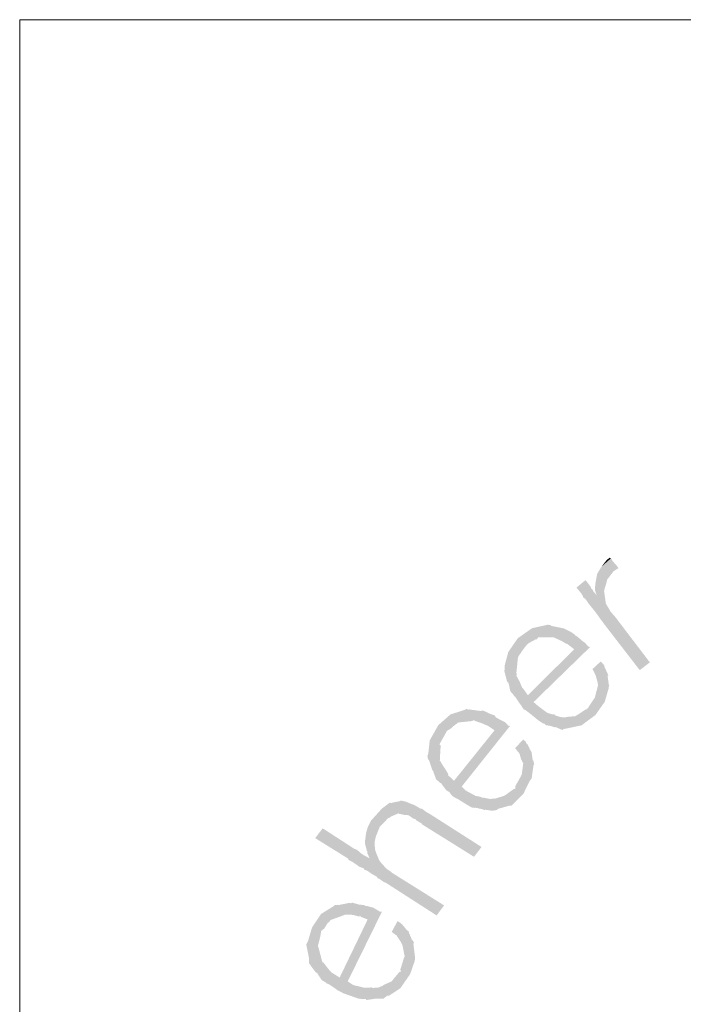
# Model space of a CAD drawing. Header units: metres. Extents: x 150867 to 150993, y 450406 to 450495.
# Tile 13 of 28: x 150948.67 to 150950.98, y 450416.55 to 450419.97. Entities that reach past the tile are written whole.
import ezdxf

# ---------------------------------------------------------------- set-up
doc = ezdxf.new("R2010")
doc.units = ezdxf.units.M
doc.header["$MEASUREMENT"] = 0
doc.layers.add('STEMPEL', color=7, linetype='Continuous', lineweight=0)

# ---------------------------------------------------------------- blocks, each defined once
blk = doc.blocks.new('241')
at = {"layer": 'STEMPEL', "linetype": 'Continuous', "lineweight": 13}
for points in [[(-26.2153, 6.2247), (-26.2113, 6.246), (-26.2013, 6.2627), (-26.1793, 6.282), (-26.1753, 6.2753), (-26.166, 6.2647)], [(-26.2153, 6.2247), (-26.2113, 6.246), (-26.2013, 6.2627), (-26.1793, 6.282), (-26.1753, 6.2753), (-26.166, 6.2647)], [(-26.2127, 6.1967), (-26.2167, 6.2087), (-26.216, 6.212), (-26.216, 6.218), (-26.2153, 6.2187), (-26.2153, 6.2247), (-26.166, 6.2647), (-26.162, 6.2593), (-26.1733, 6.252), (-26.1887, 6.232), (-26.1893, 6.2267), (-26.194, 6.212)], [(-26.2127, 6.1967), (-26.2167, 6.2087), (-26.216, 6.212), (-26.216, 6.218), (-26.2153, 6.2187), (-26.2153, 6.2247), (-26.166, 6.2647), (-26.162, 6.2593), (-26.1733, 6.252), (-26.1887, 6.232), (-26.1893, 6.2267), (-26.194, 6.212)], [(-26.1127, 6.0227), (-26.194, 6.128), (-26.2033, 6.1407), (-26.2153, 6.1573), (-26.232, 6.178), (-26.234, 6.1813), (-26.2393, 6.1887), (-26.2427, 6.19), (-26.2453, 6.196), (-26.2487, 6.2013), (-26.256, 6.21), (-26.2593, 6.214), (-26.2387, 6.2313), (-26.236, 6.2287), (-26.2273, 6.2173), (-26.2253, 6.2127), (-26.2207, 6.208), (-26.2207, 6.206), (-26.2127, 6.1967), (-26.194, 6.212), (-26.1953, 6.206), (-26.1913, 6.1773), (-26.18, 6.158), (-26.17, 6.1467), (-26.0893, 6.0407)], [(-26.1127, 6.0227), (-26.194, 6.128), (-26.2033, 6.1407), (-26.2153, 6.1573), (-26.232, 6.178), (-26.234, 6.1813), (-26.2393, 6.1887), (-26.2427, 6.19), (-26.2453, 6.196), (-26.2487, 6.2013), (-26.256, 6.21), (-26.2593, 6.214), (-26.2387, 6.2313), (-26.236, 6.2287), (-26.2273, 6.2173), (-26.2253, 6.2127), (-26.2207, 6.208), (-26.2207, 6.206), (-26.2127, 6.1967), (-26.194, 6.212), (-26.1953, 6.206), (-26.1913, 6.1773), (-26.18, 6.158), (-26.17, 6.1467), (-26.0893, 6.0407)], [(-26.4253, 6.0227), (-26.4253, 6.03), (-26.4253, 6.0347), (-26.4173, 6.0647), (-26.362, 6.12), (-26.3287, 6.1273), (-26.374, 6.082), (-26.3833, 6.07), (-26.3933, 6.0553)], [(-26.4253, 6.0227), (-26.4253, 6.03), (-26.4253, 6.0347), (-26.4173, 6.0647), (-26.362, 6.12), (-26.3287, 6.1273), (-26.374, 6.082), (-26.3833, 6.07), (-26.3933, 6.0553)], [(-26.4173, 6.0647), (-26.3953, 6.0967), (-26.362, 6.12)], [(-26.4173, 6.0647), (-26.3953, 6.0967), (-26.362, 6.12)], [(-26.374, 6.082), (-26.3287, 6.1273), (-26.3253, 6.128), (-26.32, 6.1273), (-26.3193, 6.1267), (-26.3173, 6.1253), (-26.2913, 6.12), (-26.288, 6.12), (-26.31, 6.0987), (-26.3147, 6.0987), (-26.348, 6.0987), (-26.3513, 6.094), (-26.354, 6.094), (-26.3687, 6.086)], [(-26.374, 6.082), (-26.3287, 6.1273), (-26.3253, 6.128), (-26.32, 6.1273), (-26.3193, 6.1267), (-26.3173, 6.1253), (-26.2913, 6.12), (-26.288, 6.12), (-26.31, 6.0987), (-26.3147, 6.0987), (-26.348, 6.0987), (-26.3513, 6.094), (-26.354, 6.094), (-26.3687, 6.086)], [(-26.264, 6.0707), (-26.2787, 6.082), (-26.2813, 6.084), (-26.2833, 6.084), (-26.2933, 6.09), (-26.3107, 6.098), (-26.31, 6.0987), (-26.288, 6.12), (-26.288, 6.1193), (-26.2713, 6.1107), (-26.262, 6.104), (-26.2613, 6.102), (-26.2593, 6.102), (-26.2453, 6.09)], [(-26.264, 6.0707), (-26.2787, 6.082), (-26.2813, 6.084), (-26.2833, 6.084), (-26.2933, 6.09), (-26.3107, 6.098), (-26.31, 6.0987), (-26.288, 6.12), (-26.288, 6.1193), (-26.2713, 6.1107), (-26.262, 6.104), (-26.2613, 6.102), (-26.2593, 6.102), (-26.2453, 6.09)], [(-26.292, 5.884), (-26.3093, 5.8913), (-26.3093, 5.89), (-26.3187, 5.8933), (-26.3307, 5.8953), (-26.3327, 5.898), (-26.338, 5.9), (-26.3473, 5.906), (-26.366, 5.9213), (-26.3773, 5.93), (-26.382, 5.932), (-26.3873, 5.9407), (-26.3927, 5.948), (-26.402, 5.962), (-26.4053, 5.9627), (-26.404, 5.964), (-26.4127, 5.974), (-26.416, 5.99), (-26.4173, 5.994), (-26.42, 5.996), (-26.4267, 6.0213), (-26.4273, 6.022), (-26.4253, 6.0227), (-26.3933, 6.0553), (-26.3947, 6.052), (-26.3953, 6.0487), (-26.3987, 6.0153), (-26.3973, 6.012), (-26.3987, 6.0107), (-26.3907, 5.9953), (-26.386, 5.984), (-26.3853, 5.982), (-26.382, 5.9787), (-26.372, 5.9647), (-26.2453, 6.09), (-26.2393, 6.086), (-26.2327, 6.078), (-26.228, 6.076), (-26.3587, 5.9487), (-26.3487, 5.94), (-26.3273, 5.924), (-26.3173, 5.9207), (-26.31, 5.92), (-26.3093, 5.918), (-26.2967, 5.914), (-26.284, 5.9127), (-26.2847, 5.914), (-26.262, 5.916), (-26.2613, 5.9167), (-26.2553, 5.92), (-26.2373, 5.932), (-26.2353, 5.932), (-26.1847, 5.9807), (-26.194, 5.9487), (-26.1967, 5.9453), (-26.2153, 5.9187), (-26.2487, 5.894), (-26.2513, 5.894), (-26.2793, 5.888), (-26.28, 5.888), (-26.29, 5.886)], [(-26.292, 5.884), (-26.3093, 5.8913), (-26.3093, 5.89), (-26.3187, 5.8933), (-26.3307, 5.8953), (-26.3327, 5.898), (-26.338, 5.9), (-26.3473, 5.906), (-26.366, 5.9213), (-26.3773, 5.93), (-26.382, 5.932), (-26.3873, 5.9407), (-26.3927, 5.948), (-26.402, 5.962), (-26.4053, 5.9627), (-26.404, 5.964), (-26.4127, 5.974), (-26.416, 5.99), (-26.4173, 5.994), (-26.42, 5.996), (-26.4267, 6.0213), (-26.4273, 6.022), (-26.4253, 6.0227), (-26.3933, 6.0553), (-26.3947, 6.052), (-26.3953, 6.0487), (-26.3987, 6.0153), (-26.3973, 6.012), (-26.3987, 6.0107), (-26.3907, 5.9953), (-26.386, 5.984), (-26.3853, 5.982), (-26.382, 5.9787), (-26.372, 5.9647), (-26.2453, 6.09), (-26.2393, 6.086), (-26.2327, 6.078), (-26.228, 6.076), (-26.3587, 5.9487), (-26.3487, 5.94), (-26.3273, 5.924), (-26.3173, 5.9207), (-26.31, 5.92), (-26.3093, 5.918), (-26.2967, 5.914), (-26.284, 5.9127), (-26.2847, 5.914), (-26.262, 5.916), (-26.2613, 5.9167), (-26.2553, 5.92), (-26.2373, 5.932), (-26.2353, 5.932), (-26.1847, 5.9807), (-26.194, 5.9487), (-26.1967, 5.9453), (-26.2153, 5.9187), (-26.2487, 5.894), (-26.2513, 5.894), (-26.2793, 5.888), (-26.28, 5.888), (-26.29, 5.886)], [(-26.2353, 5.932), (-26.232, 5.936), (-26.2167, 5.9593), (-26.216, 5.962), (-26.2093, 5.988), (-26.2107, 5.996), (-26.2153, 6.012), (-26.218, 6.0167), (-26.222, 6.0253), (-26.2033, 6.0427), (-26.1973, 6.0367), (-26.194, 6.032), (-26.1947, 6.0307), (-26.1893, 6.0193), (-26.1853, 6.01), (-26.1873, 6.0093), (-26.1847, 5.992), (-26.186, 5.9907), (-26.1833, 5.9887), (-26.1847, 5.9827), (-26.1847, 5.9807)], [(-26.2353, 5.932), (-26.232, 5.936), (-26.2167, 5.9593), (-26.216, 5.962), (-26.2093, 5.988), (-26.2107, 5.996), (-26.2153, 6.012), (-26.218, 6.0167), (-26.222, 6.0253), (-26.2033, 6.0427), (-26.1973, 6.0367), (-26.194, 6.032), (-26.1947, 6.0307), (-26.1893, 6.0193), (-26.1853, 6.01), (-26.1873, 6.0093), (-26.1847, 5.992), (-26.186, 5.9907), (-26.1833, 5.9887), (-26.1847, 5.9827), (-26.1847, 5.9807)], [(-26.6033, 5.816), (-26.6047, 5.824), (-26.6027, 5.8287), (-26.5993, 5.86), (-26.5513, 5.92), (-26.518, 5.9307), (-26.5593, 5.882), (-26.566, 5.87), (-26.5753, 5.8533)], [(-26.6033, 5.816), (-26.6047, 5.824), (-26.6027, 5.8287), (-26.5993, 5.86), (-26.5513, 5.92), (-26.518, 5.9307), (-26.5593, 5.882), (-26.566, 5.87), (-26.5753, 5.8533)], [(-26.5993, 5.86), (-26.5793, 5.8953), (-26.5513, 5.92)], [(-26.5993, 5.86), (-26.5793, 5.8953), (-26.5513, 5.92)], [(-26.5593, 5.882), (-26.518, 5.9307), (-26.5133, 5.9333), (-26.5113, 5.9307), (-26.5087, 5.932), (-26.506, 5.9313), (-26.4807, 5.928), (-26.4793, 5.9287), (-26.4973, 5.9067), (-26.5013, 5.9047), (-26.5333, 5.9013), (-26.5373, 5.898), (-26.5407, 5.896), (-26.5513, 5.8867)], [(-26.5593, 5.882), (-26.518, 5.9307), (-26.5133, 5.9333), (-26.5113, 5.9307), (-26.5087, 5.932), (-26.506, 5.9313), (-26.4807, 5.928), (-26.4793, 5.9287), (-26.4973, 5.9067), (-26.5013, 5.9047), (-26.5333, 5.9013), (-26.5373, 5.898), (-26.5407, 5.896), (-26.5513, 5.8867)], [(-26.4473, 5.882), (-26.464, 5.8933), (-26.4647, 5.894), (-26.466, 5.894), (-26.4793, 5.9), (-26.494, 5.9047), (-26.4973, 5.9067), (-26.4793, 5.9287), (-26.476, 5.9293), (-26.4593, 5.9213), (-26.4493, 5.918), (-26.4473, 5.916), (-26.4467, 5.9133), (-26.4313, 5.9053)], [(-26.4473, 5.882), (-26.464, 5.8933), (-26.4647, 5.894), (-26.466, 5.894), (-26.4793, 5.9), (-26.494, 5.9047), (-26.4973, 5.9067), (-26.4793, 5.9287), (-26.476, 5.9293), (-26.4593, 5.9213), (-26.4493, 5.918), (-26.4473, 5.916), (-26.4467, 5.9133), (-26.4313, 5.9053)], [(-26.4553, 5.6967), (-26.4713, 5.6993), (-26.4713, 5.698), (-26.4793, 5.7007), (-26.494, 5.704), (-26.4953, 5.7033), (-26.5013, 5.704), (-26.512, 5.71), (-26.5333, 5.7233), (-26.5447, 5.7293), (-26.548, 5.732), (-26.554, 5.74), (-26.5607, 5.744), (-26.5713, 5.758), (-26.5733, 5.7613), (-26.5747, 5.7607), (-26.5847, 5.77), (-26.5913, 5.788), (-26.5913, 5.7887), (-26.5933, 5.7907), (-26.6013, 5.8147), (-26.6033, 5.816), (-26.5753, 5.8533), (-26.5767, 5.85), (-26.574, 5.848), (-26.576, 5.8127), (-26.5747, 5.812), (-26.5733, 5.8087), (-26.5633, 5.7933), (-26.5573, 5.7833), (-26.556, 5.78), (-26.5567, 5.7793), (-26.5433, 5.766), (-26.4313, 5.9053), (-26.4247, 5.902), (-26.4173, 5.894), (-26.4133, 5.8933), (-26.5253, 5.7527), (-26.5167, 5.744), (-26.4933, 5.7313), (-26.4827, 5.7293), (-26.4767, 5.7267), (-26.476, 5.7273), (-26.4593, 5.724), (-26.4493, 5.7253), (-26.448, 5.7247), (-26.4273, 5.7313), (-26.4227, 5.734), (-26.4053, 5.7467), (-26.4013, 5.748), (-26.3587, 5.8033), (-26.3633, 5.7713), (-26.3673, 5.7667), (-26.382, 5.7367), (-26.41, 5.7087), (-26.414, 5.7087), (-26.4427, 5.7007), (-26.4427, 5.6987), (-26.4533, 5.6967)], [(-26.4553, 5.6967), (-26.4713, 5.6993), (-26.4713, 5.698), (-26.4793, 5.7007), (-26.494, 5.704), (-26.4953, 5.7033), (-26.5013, 5.704), (-26.512, 5.71), (-26.5333, 5.7233), (-26.5447, 5.7293), (-26.548, 5.732), (-26.554, 5.74), (-26.5607, 5.744), (-26.5713, 5.758), (-26.5733, 5.7613), (-26.5747, 5.7607), (-26.5847, 5.77), (-26.5913, 5.788), (-26.5913, 5.7887), (-26.5933, 5.7907), (-26.6013, 5.8147), (-26.6033, 5.816), (-26.5753, 5.8533), (-26.5767, 5.85), (-26.574, 5.848), (-26.576, 5.8127), (-26.5747, 5.812), (-26.5733, 5.8087), (-26.5633, 5.7933), (-26.5573, 5.7833), (-26.556, 5.78), (-26.5567, 5.7793), (-26.5433, 5.766), (-26.4313, 5.9053), (-26.4247, 5.902), (-26.4173, 5.894), (-26.4133, 5.8933), (-26.5253, 5.7527), (-26.5167, 5.744), (-26.4933, 5.7313), (-26.4827, 5.7293), (-26.4767, 5.7267), (-26.476, 5.7273), (-26.4593, 5.724), (-26.4493, 5.7253), (-26.448, 5.7247), (-26.4273, 5.7313), (-26.4227, 5.734), (-26.4053, 5.7467), (-26.4013, 5.748), (-26.3587, 5.8033), (-26.3633, 5.7713), (-26.3673, 5.7667), (-26.382, 5.7367), (-26.41, 5.7087), (-26.414, 5.7087), (-26.4427, 5.7007), (-26.4427, 5.6987), (-26.4533, 5.6967)], [(-26.4013, 5.748), (-26.4013, 5.7533), (-26.3873, 5.778), (-26.386, 5.7813), (-26.3827, 5.806), (-26.384, 5.8093), (-26.3873, 5.8153), (-26.3913, 5.8293), (-26.392, 5.83), (-26.396, 5.8347), (-26.4013, 5.842), (-26.3827, 5.862), (-26.3773, 5.8573), (-26.3753, 5.8527), (-26.3727, 5.8507), (-26.3673, 5.8393), (-26.3633, 5.8327), (-26.3633, 5.832), (-26.3607, 5.814), (-26.3593, 5.8133), (-26.3573, 5.8047), (-26.3587, 5.8033)], [(-26.4013, 5.748), (-26.4013, 5.7533), (-26.3873, 5.778), (-26.386, 5.7813), (-26.3827, 5.806), (-26.384, 5.8093), (-26.3873, 5.8153), (-26.3913, 5.8293), (-26.392, 5.83), (-26.396, 5.8347), (-26.4013, 5.842), (-26.3827, 5.862), (-26.3773, 5.8573), (-26.3753, 5.8527), (-26.3727, 5.8507), (-26.3673, 5.8393), (-26.3633, 5.8327), (-26.3633, 5.832), (-26.3607, 5.814), (-26.3593, 5.8133), (-26.3573, 5.8047), (-26.3587, 5.8033)], [(-26.7387, 5.5867), (-26.7433, 5.5973), (-26.744, 5.598), (-26.7433, 5.602), (-26.7453, 5.604), (-26.746, 5.6087), (-26.7493, 5.62), (-26.7493, 5.626), (-26.7467, 5.6453), (-26.7427, 5.6593), (-26.7353, 5.674), (-26.7153, 5.696), (-26.7107, 5.7013), (-26.692, 5.7153), (-26.6887, 5.7147), (-26.6773, 5.7173), (-26.7153, 5.6593), (-26.724, 5.6373), (-26.7253, 5.632), (-26.7267, 5.6253), (-26.7273, 5.6227), (-26.726, 5.6073)], [(-26.7387, 5.5867), (-26.7433, 5.5973), (-26.744, 5.598), (-26.7433, 5.602), (-26.7453, 5.604), (-26.746, 5.6087), (-26.7493, 5.62), (-26.7493, 5.626), (-26.7467, 5.6453), (-26.7427, 5.6593), (-26.7353, 5.674), (-26.7153, 5.696), (-26.7107, 5.7013), (-26.692, 5.7153), (-26.6887, 5.7147), (-26.6773, 5.7173), (-26.7153, 5.6593), (-26.724, 5.6373), (-26.7253, 5.632), (-26.7267, 5.6253), (-26.7273, 5.6227), (-26.726, 5.6073)], [(-26.4967, 5.59), (-26.6173, 5.6653), (-26.618, 5.6673), (-26.6307, 5.6747), (-26.6327, 5.6773), (-26.6373, 5.6787), (-26.648, 5.686), (-26.652, 5.6867), (-26.6593, 5.6873), (-26.6713, 5.69), (-26.672, 5.6907), (-26.6733, 5.69), (-26.6873, 5.684), (-26.688, 5.684), (-26.6933, 5.68), (-26.6953, 5.68), (-26.7153, 5.6593), (-26.6773, 5.7173), (-26.6733, 5.718), (-26.6693, 5.7187), (-26.6667, 5.72), (-26.664, 5.72), (-26.6553, 5.718), (-26.6533, 5.7173), (-26.6427, 5.7127), (-26.636, 5.7107), (-26.6327, 5.7087), (-26.6213, 5.702), (-26.6173, 5.7013), (-26.6153, 5.7), (-26.6047, 5.692), (-26.6013, 5.6907), (-26.4793, 5.6127)], [(-26.4967, 5.59), (-26.6173, 5.6653), (-26.618, 5.6673), (-26.6307, 5.6747), (-26.6327, 5.6773), (-26.6373, 5.6787), (-26.648, 5.686), (-26.652, 5.6867), (-26.6593, 5.6873), (-26.6713, 5.69), (-26.672, 5.6907), (-26.6733, 5.69), (-26.6873, 5.684), (-26.688, 5.684), (-26.6933, 5.68), (-26.6953, 5.68), (-26.7153, 5.6593), (-26.6773, 5.7173), (-26.6733, 5.718), (-26.6693, 5.7187), (-26.6667, 5.72), (-26.664, 5.72), (-26.6553, 5.718), (-26.6533, 5.7173), (-26.6427, 5.7127), (-26.636, 5.7107), (-26.6327, 5.7087), (-26.6213, 5.702), (-26.6173, 5.7013), (-26.6153, 5.7), (-26.6047, 5.692), (-26.6013, 5.6907), (-26.4793, 5.6127)], [(-26.5833, 5.454), (-26.7013, 5.53), (-26.7053, 5.5313), (-26.716, 5.5387), (-26.7207, 5.5407), (-26.7213, 5.5433), (-26.734, 5.5507), (-26.736, 5.552), (-26.7433, 5.5573), (-26.7507, 5.56), (-26.7527, 5.5633), (-26.7613, 5.5667), (-26.7653, 5.5687), (-26.7673, 5.5707), (-26.7753, 5.576), (-26.778, 5.578), (-26.7873, 5.5827), (-26.7887, 5.586), (-26.8647, 5.6333), (-26.8473, 5.656), (-26.7733, 5.608), (-26.77, 5.6073), (-26.7627, 5.602), (-26.762, 5.6007), (-26.7513, 5.5927), (-26.7507, 5.594), (-26.7487, 5.592), (-26.7453, 5.59), (-26.7387, 5.5867), (-26.726, 5.6073), (-26.7247, 5.602), (-26.72, 5.5907), (-26.7173, 5.584), (-26.7153, 5.58), (-26.7053, 5.5687), (-26.7033, 5.566), (-26.7, 5.5627), (-26.6893, 5.5553), (-26.6873, 5.5533), (-26.566, 5.4773)], [(-26.5833, 5.454), (-26.7013, 5.53), (-26.7053, 5.5313), (-26.716, 5.5387), (-26.7207, 5.5407), (-26.7213, 5.5433), (-26.734, 5.5507), (-26.736, 5.552), (-26.7433, 5.5573), (-26.7507, 5.56), (-26.7527, 5.5633), (-26.7613, 5.5667), (-26.7653, 5.5687), (-26.7673, 5.5707), (-26.7753, 5.576), (-26.778, 5.578), (-26.7873, 5.5827), (-26.7887, 5.586), (-26.8647, 5.6333), (-26.8473, 5.656), (-26.7733, 5.608), (-26.77, 5.6073), (-26.7627, 5.602), (-26.762, 5.6007), (-26.7513, 5.5927), (-26.7507, 5.594), (-26.7487, 5.592), (-26.7453, 5.59), (-26.7387, 5.5867), (-26.726, 5.6073), (-26.7247, 5.602), (-26.72, 5.5907), (-26.7173, 5.584), (-26.7153, 5.58), (-26.7053, 5.5687), (-26.7033, 5.566), (-26.7, 5.5627), (-26.6893, 5.5553), (-26.6873, 5.5533), (-26.566, 5.4773)], [(-26.8507, 5.418), (-26.8213, 5.476), (-26.8193, 5.478), (-26.8133, 5.4787), (-26.8113, 5.478), (-26.7847, 5.4833), (-26.7813, 5.482), (-26.7947, 5.456), (-26.798, 5.4547), (-26.8293, 5.4433), (-26.832, 5.4387), (-26.8353, 5.4373), (-26.8433, 5.424)], [(-26.8507, 5.418), (-26.8213, 5.476), (-26.8193, 5.478), (-26.8133, 5.4787), (-26.8113, 5.478), (-26.7847, 5.4833), (-26.7813, 5.482), (-26.7947, 5.456), (-26.798, 5.4547), (-26.8293, 5.4433), (-26.832, 5.4387), (-26.8353, 5.4373), (-26.8433, 5.424)], [(-26.7413, 5.444), (-26.7587, 5.4507), (-26.7613, 5.4533), (-26.7627, 5.4513), (-26.7767, 5.4553), (-26.792, 5.456), (-26.7947, 5.456), (-26.7813, 5.482), (-26.78, 5.484), (-26.7633, 5.4793), (-26.7513, 5.478), (-26.748, 5.476), (-26.7453, 5.476), (-26.73, 5.472)], [(-26.7413, 5.444), (-26.7587, 5.4507), (-26.7613, 5.4533), (-26.7627, 5.4513), (-26.7767, 5.4553), (-26.792, 5.456), (-26.7947, 5.456), (-26.7813, 5.482), (-26.78, 5.484), (-26.7633, 5.4793), (-26.7513, 5.478), (-26.748, 5.476), (-26.7453, 5.476), (-26.73, 5.472)], [(-26.8787, 5.3447), (-26.8793, 5.3533), (-26.8793, 5.356), (-26.8853, 5.3867), (-26.8513, 5.4573), (-26.8213, 5.476), (-26.8507, 5.418), (-26.8527, 5.406), (-26.8573, 5.3873)], [(-26.8787, 5.3447), (-26.8793, 5.3533), (-26.8793, 5.356), (-26.8853, 5.3867), (-26.8513, 5.4573), (-26.8213, 5.476), (-26.8507, 5.418), (-26.8527, 5.406), (-26.8573, 5.3873)], [(-26.8853, 5.3867), (-26.8811, 5.3954), (-26.872, 5.426), (-26.8513, 5.4573), (-26.8811, 5.3954), (-26.8833, 5.388)], [(-26.8853, 5.3867), (-26.8811, 5.3954), (-26.872, 5.426), (-26.8513, 5.4573), (-26.8811, 5.3954), (-26.8833, 5.388)], [(-26.746, 5.258), (-26.7473, 5.26), (-26.7533, 5.26), (-26.7647, 5.2613), (-26.7893, 5.27), (-26.8007, 5.274), (-26.8033, 5.276), (-26.812, 5.28), (-26.8193, 5.2853), (-26.834, 5.2953), (-26.8387, 5.296), (-26.838, 5.2973), (-26.8493, 5.304), (-26.8593, 5.3187), (-26.86, 5.3207), (-26.8633, 5.322), (-26.8787, 5.3427), (-26.8787, 5.3447), (-26.8573, 5.3873), (-26.8587, 5.384), (-26.8573, 5.3807), (-26.8487, 5.348), (-26.8473, 5.3447), (-26.846, 5.3453), (-26.8353, 5.3313), (-26.8273, 5.322), (-26.824, 5.32), (-26.8227, 5.3193), (-26.808, 5.31), (-26.73, 5.472), (-26.7233, 5.468), (-26.7147, 5.4627), (-26.71, 5.4627), (-26.7893, 5.3013), (-26.7767, 5.2927), (-26.752, 5.2867), (-26.7393, 5.2867), (-26.7347, 5.2873), (-26.7313, 5.286), (-26.7187, 5.2867), (-26.7073, 5.2913), (-26.708, 5.292), (-26.6873, 5.3013), (-26.6833, 5.3067), (-26.6693, 5.3233), (-26.666, 5.324), (-26.6373, 5.3893), (-26.6333, 5.356), (-26.634, 5.3487), (-26.6447, 5.318), (-26.6673, 5.2853), (-26.6693, 5.284), (-26.6947, 5.2673), (-26.696, 5.2687), (-26.704, 5.2633), (-26.7073, 5.2607), (-26.7233, 5.2613), (-26.732, 5.26)], [(-26.746, 5.258), (-26.7473, 5.26), (-26.7533, 5.26), (-26.7647, 5.2613), (-26.7893, 5.27), (-26.8007, 5.274), (-26.8033, 5.276), (-26.812, 5.28), (-26.8193, 5.2853), (-26.834, 5.2953), (-26.8387, 5.296), (-26.838, 5.2973), (-26.8493, 5.304), (-26.8593, 5.3187), (-26.86, 5.3207), (-26.8633, 5.322), (-26.8787, 5.3427), (-26.8787, 5.3447), (-26.8573, 5.3873), (-26.8587, 5.384), (-26.8573, 5.3807), (-26.8487, 5.348), (-26.8473, 5.3447), (-26.846, 5.3453), (-26.8353, 5.3313), (-26.8273, 5.322), (-26.824, 5.32), (-26.8227, 5.3193), (-26.808, 5.31), (-26.73, 5.472), (-26.7233, 5.468), (-26.7147, 5.4627), (-26.71, 5.4627), (-26.7893, 5.3013), (-26.7767, 5.2927), (-26.752, 5.2867), (-26.7393, 5.2867), (-26.7347, 5.2873), (-26.7313, 5.286), (-26.7187, 5.2867), (-26.7073, 5.2913), (-26.708, 5.292), (-26.6873, 5.3013), (-26.6833, 5.3067), (-26.6693, 5.3233), (-26.666, 5.324), (-26.6373, 5.3893), (-26.6333, 5.356), (-26.634, 5.3487), (-26.6447, 5.318), (-26.6673, 5.2853), (-26.6693, 5.284), (-26.6947, 5.2673), (-26.696, 5.2687), (-26.704, 5.2633), (-26.7073, 5.2607), (-26.7233, 5.2613), (-26.732, 5.26)], [(-26.666, 5.324), (-26.6673, 5.3287), (-26.6587, 5.3567), (-26.6573, 5.3587), (-26.6627, 5.386), (-26.6633, 5.3867), (-26.6667, 5.3933), (-26.6747, 5.4053), (-26.676, 5.408), (-26.68, 5.41), (-26.6873, 5.416), (-26.674, 5.4407), (-26.668, 5.4373), (-26.6633, 5.4333), (-26.6627, 5.4327), (-26.6533, 5.4213), (-26.6473, 5.416), (-26.648, 5.4153), (-26.6407, 5.398), (-26.6387, 5.396), (-26.6353, 5.39), (-26.6373, 5.3893)], [(-26.666, 5.324), (-26.6673, 5.3287), (-26.6587, 5.3567), (-26.6573, 5.3587), (-26.6627, 5.386), (-26.6633, 5.3867), (-26.6667, 5.3933), (-26.6747, 5.4053), (-26.676, 5.408), (-26.68, 5.41), (-26.6873, 5.416), (-26.674, 5.4407), (-26.668, 5.4373), (-26.6633, 5.4333), (-26.6627, 5.4327), (-26.6533, 5.4213), (-26.6473, 5.416), (-26.648, 5.4153), (-26.6407, 5.398), (-26.6387, 5.396), (-26.6353, 5.39), (-26.6373, 5.3893)]]:
    blk.add_hatch(color=7, dxfattribs=at).paths.add_polyline_path(points)
at = {"layer": 'STEMPEL', "color": 7, "linetype": 'Continuous', "lineweight": 13}
for p, q in [((-27.5493, 0.0313), (-27.5493, 7.5307)), ((-27.5493, 0.0313), (-27.5493, 7.5307)), ((-27.5493, 7.5307), (0.0007, 7.5307)), ((-27.5493, 0), (-27.5493, 7.5307))]:
    blk.add_line(p, q, dxfattribs=at)
for points in [[(-26.1893, 6.278), (-26.2013, 6.2627), (-26.1827, 6.2833), (-26.1793, 6.282)], [(-26.1893, 6.278), (-26.2013, 6.2627), (-26.1827, 6.2833), (-26.1793, 6.282)], [(-26.1827, 6.2833), (-26.1893, 6.278), (-26.1827, 6.2833)], [(-26.1827, 6.2833), (-26.1893, 6.278), (-26.1827, 6.2833)]]:
    blk.add_solid(points, dxfattribs=at)

msp = doc.modelspace()

# ---------------------------------------------------------------- block references
at = {"layer": 'STEMPEL', "color": 7, "linetype": 'Continuous', "lineweight": 0, "xscale": 1.5, "yscale": 1.5, "zscale": 1.5}
msp.add_blockref('241', (150989.998, 450408.676), dxfattribs=at)

doc.saveas('drawing.dxf')
